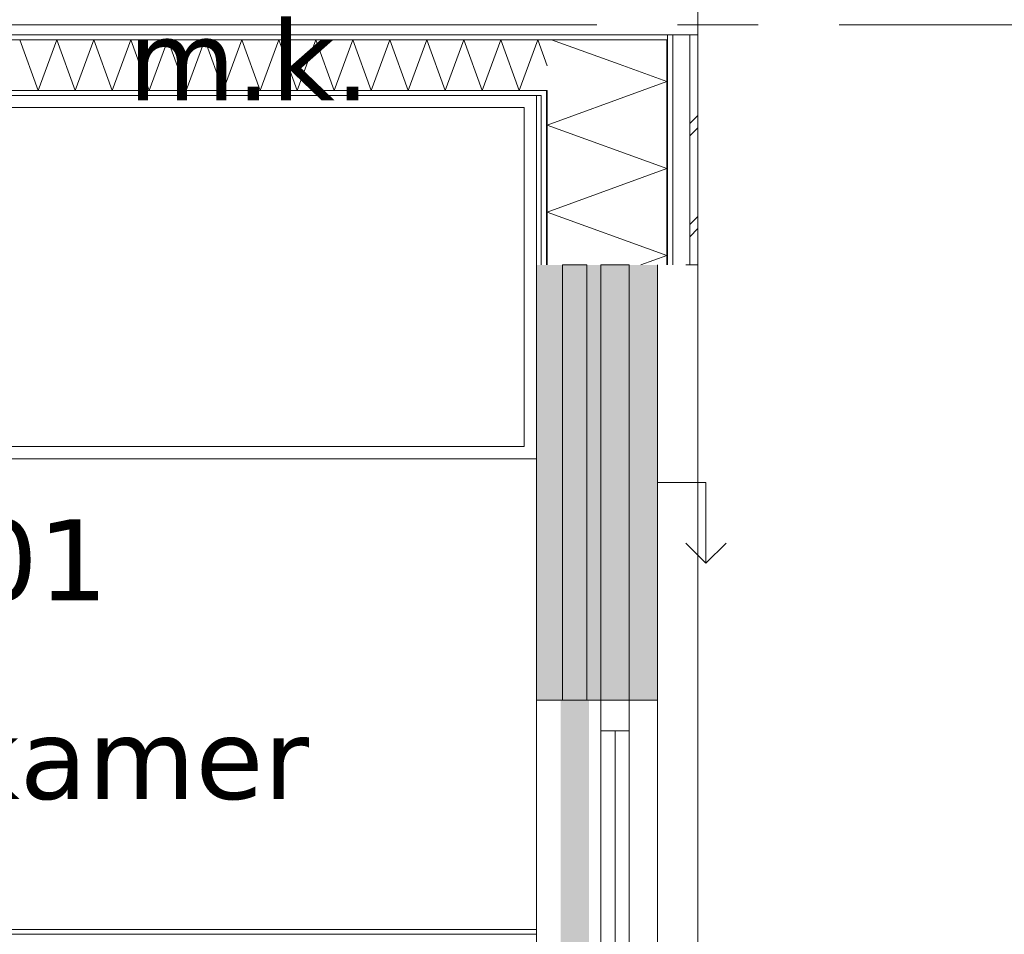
# Model space of a CAD drawing. Header units: millimetres. Extents: x -14925 to 266687, y -3550 to 35834.
# Tile 236 of 244: x 146968 to 149409, y 11247 to 13512. Entities that reach past the tile are written whole.
import ezdxf
from ezdxf.enums import TextEntityAlignment as Align

# ---------------------------------------------------------------- set-up
doc = ezdxf.new("R2010")
doc.units = ezdxf.units.MM
doc.header["$MEASUREMENT"] = 0
doc.linetypes.add('B0204', pattern=[2600, 2000, -200, 200, -200])
for name, color, linetype in [('21 Buitenwanden', 7, 'Continuous'), ('A Stramien', 7, 'Continuous'), ('New_21 Buitenwanden', 7, 'Continuous'), ('New_21 Buitenwanden 2D arcering', 7, 'Continuous'), ('New_21 Buitenwanden Afdek-arcering', 7, 'Continuous'), ('New_21 Buitenwanden Deuren', 7, 'Continuous'), ('New_21 Buitenwanden Doorsnede-arcering', 7, 'Continuous'), ('New_21 Buitenwanden Laagscheidingslijnen', 7, 'Continuous'), ('New_21 Buitenwanden Ramen', 7, 'Continuous'), ('New_22 C Binnenwanden', 7, 'Continuous'), ('New_22 C Binnenwanden Doorsnede-arcering', 7, 'Continuous'), ('New_22 C Binnenwanden Laagscheidingslijnen', 7, 'Continuous'), ('New_82 Interieur', 7, 'Continuous'), ('New_Z Gebruiksopp', 7, 'Continuous'), ('New_Z Gebruiksopp Zone omranding', 7, 'Continuous'), ('New_Z Gebruiksopp Zone tekst', 7, 'Continuous')]:
    doc.layers.add(name, color=color, linetype=linetype)
doc.styles.add('GENERATED_STYLE_1', font='verdana.ttf')
doc.styles.add('GENERATED_STYLE_2', font='verdana.ttf')
pattern_1 = [(0, (120873.91, 0), (0, 100), [])]
pattern_2 = [(90, (120873.91, 0), (-100, 0), [])]

# ---------------------------------------------------------------- blocks, each defined once
blk = doc.blocks.new('m.k._0.04_128_1', base_point=(147536.7, 14137.7))
at = {"layer": 'New_Z Gebruiksopp Zone tekst', "color": 2, "lineweight": 0}
for tag, style, p in [('DUMMY_941', 'GENERATED_STYLE_1', (147536.7, 14075.5)), ('DUMMY_942', 'GENERATED_STYLE_2', (147536.7, 13578.4))]:
    blk.add_attdef(tag, text='', height=200, dxfattribs=dict(at, style=style)).set_placement(p, align=Align.TOP_LEFT)
for tag, style, p in [('ROOM_NUMBER', 'GENERATED_STYLE_1', (147536.7, 14004.8)), ('ROOM_NAME', 'GENERATED_STYLE_2', (147536.7, 13512.5))]:
    blk.add_attdef(tag, text='', height=200, dxfattribs=dict(at, style=style)).set_placement(p, align=Align.TOP_CENTER)
blk = doc.blocks.new('slaapkamer_0.01_130_1', base_point=(146882.7, 12407.5))
at = {"layer": 'New_Z Gebruiksopp Zone tekst', "color": 2, "lineweight": 0}
for tag, style, p in [('DUMMY_941', 'GENERATED_STYLE_1', (146882.7, 12345.4)), ('DUMMY_942', 'GENERATED_STYLE_2', (146882.7, 11848.2))]:
    blk.add_attdef(tag, text='', height=200, dxfattribs=dict(at, style=style)).set_placement(p, align=Align.TOP_LEFT)
for tag, style, p in [('ROOM_NUMBER', 'GENERATED_STYLE_1', (146882.7, 12274.6)), ('ROOM_NAME', 'GENERATED_STYLE_2', (146882.7, 11782.3))]:
    blk.add_attdef(tag, text='', height=200, dxfattribs=dict(at, style=style)).set_placement(p, align=Align.TOP_CENTER)
blk = doc.blocks.new('Rnx horizontaal 26[54]_1', base_point=(120873.9, 0))
at = {"layer": 'New_21 Buitenwanden Ramen', "color": 7, "linetype": 'Continuous', "lineweight": 0}
for p, q in [((148248.9, 11827), (148248.9, 11839)), ((148248.9, 11827), (148248.9, 11839)), ((148248.9, 10673), (148248.9, 11827)), ((148260.9, 11827), (148248.9, 11827)), ((148260.9, 11827), (148248.9, 11827)), ((148275.9, 11827), (148260.9, 11827)), ((148275.9, 11827), (148260.9, 11827)), ((148408.9, 11827), (148275.9, 11827)), ((148408.9, 11827), (148275.9, 11827)), ((148408.9, 11827), (148408.9, 11751)), ((148471.9, 11827), (148408.9, 11827)), ((148471.9, 11827), (148408.9, 11827)), ((148478.9, 11827), (148471.9, 11827)), ((148478.9, 11827), (148471.9, 11827)), ((148478.9, 10673), (148478.9, 11827)), ((148478.9, 11751), (148478.9, 11827)), ((148486.9, 11827), (148478.9, 11827)), ((148528.9, 11827), (148486.9, 11827)), ((148548.9, 11827), (148528.9, 11827)), ((148548.9, 10673), (148548.9, 11827)), ((148408.9, 11751), (148478.9, 11751)), ((148408.9, 11751), (148408.9, 10749)), ((148443.9, 10749), (148443.9, 11751)), ((148478.9, 10749), (148478.9, 11751)), ((148478.9, 10749), (148408.9, 10749)), ((148408.9, 10749), (148408.9, 10673)), ((148478.9, 10673), (148478.9, 10749)), ((148260.9, 10673), (148248.9, 10673)), ((148260.9, 10673), (148248.9, 10673)), ((148248.9, 10673), (148248.9, 10661)), ((148248.9, 10673), (148248.9, 10661)), ((148275.9, 10673), (148260.9, 10673)), ((148275.9, 10673), (148260.9, 10673)), ((148408.9, 10673), (148275.9, 10673)), ((148408.9, 10673), (148275.9, 10673)), ((148471.9, 10673), (148408.9, 10673)), ((148471.9, 10673), (148408.9, 10673)), ((148478.9, 10673), (148471.9, 10673)), ((148478.9, 10673), (148471.9, 10673)), ((148486.9, 10673), (148478.9, 10673)), ((148528.9, 10673), (148486.9, 10673)), ((148548.9, 10673), (148528.9, 10673))]:
    blk.add_line(p, q, dxfattribs=at)
for p in [(148478.9, 11827), (148478.9, 10673)]:
    blk.add_point(p, dxfattribs=at)
blk = doc.blocks.new('D1 26[183]_1', base_point=(120873.9, 0))
at = {"layer": 'New_21 Buitenwanden Deuren', "color": 7, "linetype": 'Continuous', "lineweight": 0}
for p, q in [((148248.9, 10673), (148248.9, 10685)), ((148248.9, 10673), (148248.9, 10685)), ((148260.9, 10673), (148248.9, 10673)), ((148260.9, 10673), (148248.9, 10673)), ((148275.9, 10673), (148260.9, 10673)), ((148275.9, 10673), (148260.9, 10673)), ((148408.9, 10673), (148275.9, 10673)), ((148408.9, 10673), (148275.9, 10673)), ((148408.9, 10579), (148408.9, 10673)), ((148408.9, 10673), (148478.9, 10673)), ((148471.9, 10673), (148408.9, 10673)), ((148471.9, 10673), (148408.9, 10673)), ((148478.9, 10673), (148471.9, 10673)), ((148478.9, 10673), (148471.9, 10673)), ((148478.9, 10673), (148478.9, 9595)), ((148478.9, 10673), (148478.9, 10579)), ((148486.9, 10673), (148478.9, 10673)), ((148528.9, 10673), (148486.9, 10673)), ((148548.9, 10673), (148528.9, 10673)), ((148478.9, 10579), (148408.9, 10579)), ((148408.9, 10579), (148408.9, 9689)), ((148468.9, 10579), (148408.9, 10579)), ((148468.9, 9689), (148468.9, 10579)), ((148408.9, 9689), (147518.9, 9689)), ((148408.9, 9595), (148408.9, 9689)), ((148408.9, 9689), (148478.9, 9689)), ((148408.9, 9689), (148468.9, 9689)), ((148478.9, 9689), (148478.9, 9595)), ((148260.9, 9595), (148248.9, 9595)), ((148260.9, 9595), (148248.9, 9595)), ((148248.9, 9595), (148248.9, 9583)), ((148248.9, 9595), (148248.9, 9583)), ((148275.9, 9595), (148260.9, 9595)), ((148275.9, 9595), (148260.9, 9595)), ((148408.9, 9595), (148275.9, 9595)), ((148408.9, 9595), (148275.9, 9595)), ((148478.9, 9595), (148408.9, 9595)), ((148471.9, 9595), (148408.9, 9595)), ((148471.9, 9595), (148408.9, 9595)), ((148478.9, 9595), (148471.9, 9595)), ((148478.9, 9595), (148471.9, 9595)), ((148486.9, 9595), (148478.9, 9595)), ((148528.9, 9595), (148486.9, 9595)), ((148548.9, 9595), (148528.9, 9595))]:
    blk.add_line(p, q, dxfattribs=at)
blk.add_arc((148408.9, 9689), 890, 90, 180, dxfattribs=at)
for p in [(148478.9, 10673), (148478.9, 9595)]:
    blk.add_point(p, dxfattribs=at)
blk = doc.blocks.new('DS1 in wand 26[184]_1', base_point=(120873.9, 0))
at = {"layer": 'New_21 Buitenwanden Deuren', "color": 7, "linetype": 'Continuous', "lineweight": 0}
for p, q in [((148248.9, 12905), (148248.9, 11827)), ((148313.9, 11827), (148313.9, 12905)), ((148313.9, 12905), (148373.9, 12905)), ((148373.9, 12905), (148373.9, 11827)), ((148548.9, 12905), (148548.9, 11827)), ((148548.9, 12366), (148668.9, 12366)), ((148668.9, 12366), (148668.9, 12166)), ((148668.9, 12166), (148618.9, 12216)), ((148668.9, 12166), (148718.9, 12216)), ((148260.9, 11827), (148248.9, 11827)), ((148260.9, 11827), (148248.9, 11827)), ((148248.9, 11827), (148248.9, 11751)), ((148248.9, 11827), (148248.9, 11751)), ((148275.9, 11827), (148260.9, 11827)), ((148275.9, 11827), (148260.9, 11827)), ((148308.9, 11827), (148275.9, 11827)), ((148308.9, 11827), (148275.9, 11827)), ((148373.9, 11827), (148313.9, 11827)), ((148471.9, 11827), (148378.9, 11827)), ((148486.9, 11827), (148471.9, 11827)), ((148528.9, 11827), (148486.9, 11827)), ((148548.9, 11827), (148528.9, 11827))]:
    blk.add_line(p, q, dxfattribs=at)
blk = doc.blocks.new('Wall_471_1', base_point=(148248.9, 12905))
at = {"layer": 'New_21 Buitenwanden 2D arcering', "linetype": 'Continuous', "lineweight": 0, "true_color": 0xffffff}
blk.add_hatch(color=7, dxfattribs=at).paths.add_polyline_path([(148378.9, 11827), (148308.9, 11827), (148308.9, 10744), (148378.9, 10744)])
at = {"layer": 'New_21 Buitenwanden Afdek-arcering', "linetype": 'Continuous', "lineweight": 0, "true_color": 0xffffff}
for points in [[(148548.9, 11827), (148548.9, 12905), (148248.9, 12905), (148248.9, 11827)], [(148548.9, 9595), (148548.9, 10673), (148248.9, 10673), (148248.9, 9595)]]:
    blk.add_hatch(color=7, dxfattribs=at).paths.add_polyline_path(points)
at = {"layer": 'New_21 Buitenwanden', "color": 9, "linetype": 'Continuous', "lineweight": 0}
for p, q in [((148248.9, 9595), (148248.9, 9583)), ((148260.9, 9595), (148248.9, 9595)), ((148275.9, 9595), (148260.9, 9595)), ((148408.9, 9595), (148275.9, 9595)), ((148471.9, 9595), (148408.9, 9595)), ((148478.9, 9595), (148471.9, 9595)), ((148486.9, 9595), (148478.9, 9595)), ((148528.9, 9595), (148486.9, 9595)), ((148548.9, 9595), (148528.9, 9595))]:
    blk.add_line(p, q, dxfattribs=at)
at = {"layer": 'New_21 Buitenwanden Deuren', "color": 7, "linetype": 'Continuous', "lineweight": 0}
for name in ['DS1 in wand 26[184]_1', 'D1 26[183]_1']:
    blk.add_blockref(name, (120873.9, 0), dxfattribs=at)
at = {"layer": 'New_21 Buitenwanden Ramen', "color": 7, "linetype": 'Continuous', "lineweight": 0}
blk.add_blockref('Rnx horizontaal 26[54]_1', (120873.9, 0), dxfattribs=at)
blk = doc.blocks.new('Wall_473_1', base_point=(148248.9, 11224))
at = {"layer": 'New_22 C Binnenwanden Doorsnede-arcering', "linetype": 'Continuous', "lineweight": 0, "true_color": 0x000000}
h = blk.add_hatch(dxfattribs=at)
h.set_pattern_fill('325_Houtachtig_plaatmate_E0', color=18, style=0, pattern_type=2)
h.set_pattern_definition([(180, (120873.91, 0), (0, 100), [])])
h.paths.add_polyline_path([(145938.9, 11259), (145938.9, 11247), (148248.9, 11247), (148248.9, 11259)])
at = {"layer": 'New_22 C Binnenwanden', "color": 1, "linetype": 'Continuous', "lineweight": 0, "flags": 128}
blk.add_lwpolyline([(148248.9, 11259), (145938.9, 11259)], dxfattribs=at)
at = {"layer": 'New_22 C Binnenwanden Laagscheidingslijnen', "color": 1, "linetype": 'Continuous', "lineweight": 0}
blk.add_line((148248.9, 11247), (145938.9, 11247), dxfattribs=at)
blk = doc.blocks.new('*X3122', base_point=(120873.9, 0))
at = {"layer": 'New_22 C Binnenwanden Doorsnede-arcering', "color": 7, "linetype": 'Continuous', "lineweight": 0}
for p, q in [((147014.3, 13337), (146968.4, 13463)), ((147014.3, 13337), (147060.1, 13463)), ((147106, 13337), (147060.1, 13463)), ((147106, 13337), (147151.8, 13463)), ((147197.7, 13337), (147151.8, 13463)), ((147197.7, 13337), (147243.6, 13463)), ((147289.4, 13337), (147243.6, 13463)), ((147289.4, 13337), (147335.3, 13463)), ((147381.1, 13337), (147335.3, 13463)), ((147381.1, 13337), (147427, 13463)), ((147472.9, 13337), (147427, 13463)), ((147472.9, 13337), (147518.7, 13463)), ((147564.6, 13337), (147518.7, 13463)), ((147564.6, 13337), (147610.4, 13463)), ((147656.3, 13337), (147610.4, 13463)), ((147656.3, 13337), (147702.2, 13463)), ((147748, 13337), (147702.2, 13463)), ((147748, 13337), (147793.9, 13463)), ((147839.7, 13337), (147793.9, 13463)), ((147839.7, 13337), (147885.6, 13463)), ((147931.5, 13337), (147885.6, 13463)), ((147931.5, 13337), (147977.3, 13463)), ((148023.2, 13337), (147977.3, 13463)), ((148023.2, 13337), (148069, 13463)), ((148114.9, 13337), (148069, 13463)), ((148114.9, 13337), (148160.8, 13463)), ((148206.6, 13337), (148160.8, 13463)), ((148206.6, 13337), (148252.5, 13463)), ((148275.9, 13398.6), (148252.5, 13463))]:
    blk.add_line(p, q, dxfattribs=at)
blk = doc.blocks.new('Wall_480_1', base_point=(148248.9, 13325))
at = {"layer": 'New_22 C Binnenwanden Doorsnede-arcering', "linetype": 'Continuous', "lineweight": 0, "true_color": 0x000000}
h = blk.add_hatch(dxfattribs=at)
h.set_pattern_fill('325_Houtachtig_plaatmate_E0', color=18, style=0, pattern_type=2)
h.set_pattern_definition(pattern_1)
h.paths.add_polyline_path([(148571.9, 13475), (141475.9, 13475), (141475.9, 13463), (148571.9, 13463)])
h = blk.add_hatch(dxfattribs=at)
h.set_pattern_fill('325_Houtachtig_plaatmate_E0', color=18, style=0, pattern_type=2)
h.set_pattern_definition(pattern_1)
h.paths.add_polyline_path([(148260.9, 13337), (143568.9, 13337), (143568.9, 13325), (148248.9, 13325), (148260.9, 13329.5)])
h = blk.add_hatch(dxfattribs=at)
h.set_pattern_fill('325_Houtachtig_plaatmate_E0', color=18, style=0, pattern_type=2)
h.set_pattern_definition(pattern_1)
h.paths.add_polyline_path([(148260.9, 13329.5), (148248.9, 13325), (148260.9, 13325)])
at = {"layer": 'New_21 Buitenwanden Laagscheidingslijnen', "color": 1, "linetype": 'Continuous', "lineweight": 0}
blk.add_line((148248.9, 13325), (148260.9, 13325), dxfattribs=at)
at = {"layer": 'New_22 C Binnenwanden', "color": 1, "linetype": 'Continuous', "lineweight": 0, "flags": 128}
for points in [[(148571.9, 13475), (141475.9, 13475)], [(143568.9, 13325), (148248.9, 13325)]]:
    blk.add_lwpolyline(points, dxfattribs=at)
at = {"layer": 'New_22 C Binnenwanden Laagscheidingslijnen', "color": 1, "linetype": 'Continuous', "lineweight": 0}
for p, q in [((141771.9, 13463), (148275.9, 13463)), ((148571.9, 13463), (148275.9, 13463)), ((143556.9, 13337), (148260.9, 13337)), ((148275.9, 13337), (148260.9, 13337))]:
    blk.add_line(p, q, dxfattribs=at)
at = {"layer": 'New_22 C Binnenwanden', "color": 1, "lineweight": 0}
blk.add_blockref('*X3122', (120873.9, 0), dxfattribs=at)
blk = doc.blocks.new('*X3578', base_point=(120873.9, 0))
at = {"layer": 'New_21 Buitenwanden Doorsnede-arcering', "color": 7, "linetype": 'Continuous', "lineweight": 0}
blk.add_line((148454.2, 13402), (148286.6, 13463), dxfattribs=at)
blk = doc.blocks.new('*X3580', base_point=(120873.9, 0))
at = {"layer": 'New_21 Buitenwanden Doorsnede-arcering', "color": 7, "linetype": 'Continuous', "lineweight": 0}
for p, q in [((148628.9, 13255), (148648.9, 13275)), ((148628.9, 13225), (148648.9, 13245)), ((148628.9, 13005), (148648.9, 13025)), ((148628.9, 12975), (148648.9, 12995))]:
    blk.add_line(p, q, dxfattribs=at)
blk = doc.blocks.new('*X3581', base_point=(120873.9, 0))
at = {"layer": 'New_21 Buitenwanden Doorsnede-arcering', "color": 7, "linetype": 'Continuous', "lineweight": 0}
for p, q in [((148511, 13337), (148275.9, 13251.4)), ((148571.9, 13143.7), (148275.9, 13251.4)), ((148571.9, 13143.7), (148275.9, 13036)), ((148571.9, 12928.2), (148275.9, 13036)), ((148571.9, 12928.2), (148508.1, 12905))]:
    blk.add_line(p, q, dxfattribs=at)
blk = doc.blocks.new('*X3582', base_point=(120873.9, 0))
at = {"layer": 'New_21 Buitenwanden Doorsnede-arcering', "color": 7, "linetype": 'Continuous', "lineweight": 0}
for q in [(148454.2, 13402), (148511, 13337)]:
    blk.add_line((148571.9, 13359.2), q, dxfattribs=at)
blk = doc.blocks.new('Wall_548_1', base_point=(148248.9, 12905))
at = {"layer": 'New_21 Buitenwanden Doorsnede-arcering', "linetype": 'Continuous', "lineweight": 0, "true_color": 0x000000}
h = blk.add_hatch(dxfattribs=at)
h.set_pattern_fill('325_Houtachtig_plaatmate_E0', color=18, style=0, pattern_type=2)
h.set_pattern_definition(pattern_2)
h.paths.add_polyline_path([(148586.9, 13475), (148571.9, 13475), (148571.9, 13463), (148586.9, 13463)])
h = blk.add_hatch(dxfattribs=at)
h.set_pattern_fill('325_Houtachtig_plaatmate_E0', color=18, style=0, pattern_type=2)
h.set_pattern_definition(pattern_2)
h.paths.add_polyline_path([(148586.9, 13463), (148571.9, 13463), (148571.9, 13446.1), (148586.9, 13451.8)])
h = blk.add_hatch(dxfattribs=at)
h.set_pattern_fill('325_Houtachtig_plaatmate_E0', color=18, style=0, pattern_type=2)
h.set_pattern_definition(pattern_2)
h.paths.add_polyline_path([(148586.9, 12905), (148586.9, 13451.8), (148571.9, 13446.1), (148571.9, 12905)])
h = blk.add_hatch(dxfattribs=at)
h.set_pattern_fill('720_Gips_0001', color=18, style=0, pattern_type=2)
h.set_pattern_definition([(90, (120873.9, 0), (-346.41, 0), [0, -200]), (90, (120700.7, 100), (-346.41, 0), [0, -200])])
h.paths.add_polyline_path([(148248.9, 13325), (148248.9, 12905), (148260.9, 12905), (148260.9, 13325)])
h = blk.add_hatch(dxfattribs=at)
h.set_pattern_fill('325_Houtachtig_plaatmate_E0', color=18, style=0, pattern_type=2)
h.set_pattern_definition(pattern_2)
h.paths.add_polyline_path([(148275.9, 13337), (148260.9, 13337), (148260.9, 13329.5), (148275.9, 13335.1)])
h = blk.add_hatch(dxfattribs=at)
h.set_pattern_fill('325_Houtachtig_plaatmate_E0', color=18, style=0, pattern_type=2)
h.set_pattern_definition(pattern_2)
h.paths.add_polyline_path([(148275.9, 13325), (148275.9, 13335.1), (148260.9, 13329.5), (148260.9, 13325)])
h = blk.add_hatch(dxfattribs=at)
h.set_pattern_fill('325_Houtachtig_plaatmate_E0', color=18, style=0, pattern_type=2)
h.set_pattern_definition(pattern_2)
h.paths.add_polyline_path([(148260.9, 13325), (148260.9, 12905), (148275.9, 12905), (148275.9, 13325)])
at = {"layer": 'New_21 Buitenwanden', "color": 9, "linetype": 'Continuous', "lineweight": 0, "flags": 128}
for points in [[(148648.9, 12905), (148648.9, 13475)], [(148248.9, 13325), (148248.9, 12905)], [(148628.9, 12905), (148618.9, 12905)], [(148648.9, 12905), (148628.9, 12905)]]:
    blk.add_lwpolyline(points, dxfattribs=at)
at = {"layer": 'New_21 Buitenwanden Laagscheidingslijnen', "color": 9, "linetype": 'Continuous', "lineweight": 0}
for p, q in [((148571.9, 13337), (148571.9, 13446.1)), ((148586.9, 12905), (148586.9, 13451.8)), ((148628.9, 12905), (148628.9, 13467.5)), ((148260.9, 12905), (148260.9, 13325)), ((148275.9, 13325), (148275.9, 13335.1)), ((148275.9, 12905), (148275.9, 13325)), ((148571.9, 12905), (148571.9, 13337))]:
    blk.add_line(p, q, dxfattribs=at)
at = {"layer": 'New_21 Buitenwanden Laagscheidingslijnen', "color": 1, "linetype": 'Continuous', "lineweight": 0}
blk.add_line((148248.9, 13325), (148260.9, 13325), dxfattribs=at)
at = {"layer": 'New_22 C Binnenwanden', "color": 9, "linetype": 'Continuous', "lineweight": 0, "flags": 128}
for points in [[(148586.9, 13475), (148571.9, 13475)], [(148628.9, 13475), (148586.9, 13475)], [(148648.9, 13475), (148628.9, 13475)]]:
    blk.add_lwpolyline(points, dxfattribs=at)
at = {"layer": 'New_22 C Binnenwanden Laagscheidingslijnen', "color": 9, "linetype": 'Continuous', "lineweight": 0}
for p, q in [((148586.9, 13475), (148586.9, 13463)), ((148628.9, 13475), (148628.9, 13467.5)), ((148571.9, 13463), (148571.9, 13446.1)), ((148586.9, 13463), (148586.9, 13451.8)), ((148275.9, 13337), (148275.9, 13335.1))]:
    blk.add_line(p, q, dxfattribs=at)
at = {"layer": 'New_22 C Binnenwanden Laagscheidingslijnen', "color": 1, "linetype": 'Continuous', "lineweight": 0}
for p, q in [((148571.9, 13463), (148275.9, 13463)), ((148275.9, 13337), (148260.9, 13337))]:
    blk.add_line(p, q, dxfattribs=at)
at = {"layer": 'New_21 Buitenwanden', "color": 1, "lineweight": 0}
for name in ['*X3578', '*X3582', '*X3581', '*X3580']:
    blk.add_blockref(name, (120873.9, 0), dxfattribs=at)
blk = doc.blocks.new('Bed 01 26[170]_1', base_point=(148248.9, 12425))
at = {"layer": 'New_82 Interieur', "color": 7, "linetype": 'Continuous', "lineweight": 0}
for p, q in [((148248.9, 13325), (146248.9, 13325)), ((146248.9, 13325), (146248.9, 12425)), ((148248.9, 12425), (148248.9, 13325)), ((146868.9, 13295), (146868.9, 13115)), ((146688.9, 13115), (146868.9, 13115)), ((146248.9, 12425), (148248.9, 12425))]:
    blk.add_line(p, q, dxfattribs=at)
at = {"layer": 'New_82 Interieur', "color": 7, "linetype": 'Continuous', "lineweight": 0, "flags": 128}
for points in [[(148218.9, 12455), (148218.9, 13295), (146868.9, 13295), (146688.9, 13115), (146688.9, 12455)], [(146688.9, 13115), (146728.9, 13155), (146728.9, 13265), (146308.9, 13265), (146308.9, 12485), (146688.9, 12485)]]:
    blk.add_lwpolyline(points, close=True, dxfattribs=at)
blk = doc.blocks.new('Standard grid marker_5')
at = {"layer": 'A Stramien', "color": 7, "linetype": 'B0204', "lineweight": 0}
blk.add_line((1000, 0), (12450, 0), dxfattribs=at)
at = {"layer": 'A Stramien', "color": 9, "lineweight": 0, "style": 'GENERATED_STYLE_2'}
blk.add_attdef('AC_MarkerText_1', text='', height=400, rotation=180, dxfattribs=at).set_placement((14050, -491.1), align=Align.TOP_CENTER)
blk = doc.blocks.new('Standard grid marker_2')
at = {"layer": 'A Stramien', "color": 7, "linetype": 'B0204', "lineweight": 0}
blk.add_line((1000, 0), (24500, 0), dxfattribs=at)
at = {"layer": 'A Stramien', "color": 9, "lineweight": 0, "style": 'GENERATED_STYLE_2'}
blk.add_attdef('AC_MarkerText_1', text='', height=400, rotation=90, dxfattribs=at).set_placement((-948.6, -142.5), align=Align.TOP_CENTER)
blk = doc.blocks.new('Beam_78_1', base_point=(148478.9, 12905))
at = {"layer": '21 Buitenwanden', "color": 7, "linetype": 'Continuous', "lineweight": 0}
for p, q in [((148408.9, 12905), (148408.9, 12829)), ((148408.9, 12905), (148478.9, 12905)), ((148478.9, 12905), (148478.9, 12829)), ((148408.9, 12829), (148408.9, 11903)), ((148478.9, 12829), (148478.9, 11903)), ((148408.9, 11903), (148408.9, 11827)), ((148478.9, 11903), (148478.9, 11827)), ((148408.9, 11827), (148478.9, 11827))]:
    blk.add_line(p, q, dxfattribs=at)

msp = doc.modelspace()

# ---------------------------------------------------------------- linework, layer by layer
at = {"layer": 'New_Z Gebruiksopp Zone omranding', "color": 254, "linetype": 'Continuous', "lineweight": 0, "true_color": 0xe4e3c5, "flags": 128}
msp.add_lwpolyline([(148248.9, 11224), (148248.9, 13325), (143533.9, 13325), (143533.9, 12194), (145003.9, 12194), (145003.9, 11224)], close=True, dxfattribs=at)

# ---------------------------------------------------------------- block references
at = {"layer": '21 Buitenwanden', "color": 7, "lineweight": 0}
msp.add_blockref('Beam_78_1', (148478.9, 12905), dxfattribs=at)
at = {"layer": 'A Stramien', "color": 1, "linetype": 'Continuous', "lineweight": 0, "xscale": -1, "zscale": 1000}
for name, p, rotation in [('Standard grid marker_2', (148648.9, 21950), 90), ('Standard grid marker_5', (140198.9, 13500), 180)]:
    msp.add_blockref(name, p, dxfattribs=dict(at, rotation=rotation))
at = {"layer": 'New_21 Buitenwanden', "color": 1, "lineweight": 0}
for name in ['Wall_548_1', 'Wall_471_1']:
    msp.add_blockref(name, (148248.9, 12905), dxfattribs=at)
at = {"layer": 'New_22 C Binnenwanden', "color": 1, "lineweight": 0}
for name, p in [('Wall_480_1', (148248.9, 13325)), ('Wall_473_1', (148248.9, 11224))]:
    msp.add_blockref(name, p, dxfattribs=at)
at = {"layer": 'New_82 Interieur', "color": 7, "linetype": 'Continuous', "lineweight": 0}
msp.add_blockref('Bed 01 26[170]_1', (148248.9, 12425), dxfattribs=at)
at = {"layer": 'New_Z Gebruiksopp', "color": 2, "linetype": 'Continuous', "lineweight": 0}
for name, p, values in [('m.k._0.04_128_1', (147536.7, 14137.7), {'ROOM_NAME': 'm.k.', 'ROOM_NUMBER': '0.04'}), ('slaapkamer_0.01_130_1', (146882.7, 12407.5), {'ROOM_NAME': 'slaapkamer', 'ROOM_NUMBER': '0.01'})]:
    msp.add_blockref(name, p, dxfattribs=at).add_auto_attribs(values)

doc.saveas('drawing.dxf')
